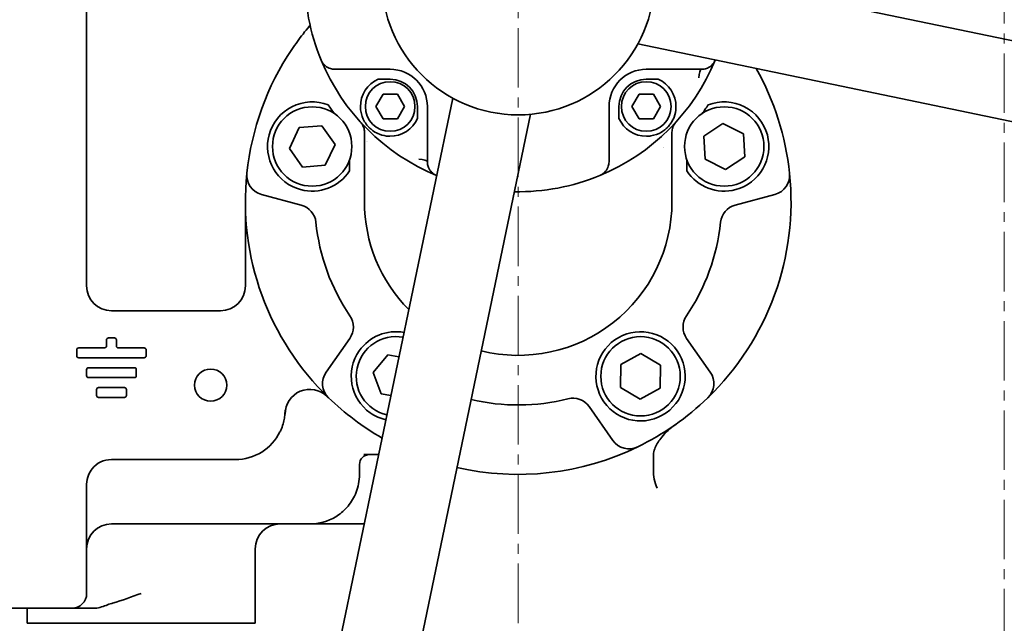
# Model space of a CAD drawing. Header units: millimetres. Extents: x -1136 to 1210, y -426 to 905.
# Tile 3 of 33: x -939 to -740, y 420 to 542. Entities that reach past the tile are written whole.
import ezdxf

# ---------------------------------------------------------------- set-up
doc = ezdxf.new("R2010")
doc.units = ezdxf.units.MM
doc.linetypes.add('点画线', pattern=[18, 12, -2, 2, -2])
doc.layers.get('0').update_dxf_attribs({"lineweight": 35})
for name, color, linetype, lineweight in [('中心线层', 1, '点画线', 18), ('尺寸线层', 110, 'Continuous', 18), ('粗实线层', 7, 'Continuous', 35)]:
    doc.layers.add(name, color=color, linetype=linetype, lineweight=lineweight)
doc.styles.add('标准', font='txt', dxfattribs={"width": 0.667})
doc.dimstyles.new('标准', dxfattribs={"dimtxt": 4.5, "dimasz": 4, "dimexe": 2, "dimexo": 0, "dimgap": 1.2625, "dimtad": 1, "dimdec": 3, "dimdsep": 46, "dimtxsty": '标准', "dimblk": '_CAXARROW', "dimcen": 0, "dimdle": 8, "dimaunit": 1, "dimazin": 2, "dimtfac": 0.707107, "dimtdec": 3, "dimtix": 1, "dimtmove": 2, "dimatfit": 3, "dimfxl": 0, "dimfrac": 2, "dimtolj": 1, "dimarcsym": 0})

# ---------------------------------------------------------------- blocks, each defined once
blk = doc.blocks.new('*X3')
at = {"layer": '尺寸线层', "linetype": 'Continuous', "lineweight": 18}
for points in [[(-1082.01, 298.52), (-1074.01, 299.52), (-1074.01, 297.52)], [(-740.01, 298.52), (-748.01, 299.52), (-748.01, 297.52)]]:
    blk.add_hatch(color=0, dxfattribs=at).paths.add_polyline_path(points, flags=0)
at = {"layer": '尺寸线层', "color": 0, "linetype": 'Continuous'}
for p, q in [((-1082.01, 527.78), (-1082.01, 294.52)), ((-740.01, 308.87), (-740.01, 294.52))]:
    blk.add_line(p, q, dxfattribs=at)
at = {"layer": '尺寸线层', "color": 0, "linetype": 'Continuous', "lineweight": 18}
blk.add_line((-1082.01, 298.52), (-740.01, 298.52), dxfattribs=at)
at = {"layer": '尺寸线层', "color": 0, "insert": (-911.01, 304.42), "char_height": 9, "width": 23.4117, "attachment_point": 5, "line_spacing_factor": 0.689862, "style": '标准'}
blk.add_mtext('\\T1.1;342', dxfattribs=at)
blk = doc.blocks.new('_CAXARROW')
blk.add_hatch(color=0).paths.add_polyline_path([(0, 0), (-1, 0.125), (-1, -0.125)], flags=0)
blk = doc.blocks.new('*X5')
at = {"layer": '尺寸线层', "linetype": 'Continuous', "lineweight": 18}
for points in [[(-1123.87, 905.28), (-1122.87, 897.28), (-1124.87, 897.28)], [(-1123.87, 372.78), (-1122.87, 380.78), (-1124.87, 380.78)]]:
    blk.add_hatch(color=0, dxfattribs=at).paths.add_polyline_path(points, flags=0)
at = {"layer": '尺寸线层', "color": 0, "linetype": 'Continuous'}
for p, q in [((-1004.01, 905.28), (-1127.87, 905.28)), ((-730.01, 372.78), (-1127.87, 372.78))]:
    blk.add_line(p, q, dxfattribs=at)
at = {"layer": '尺寸线层', "color": 0, "linetype": 'Continuous', "lineweight": 18}
blk.add_line((-1123.87, 905.28), (-1123.87, 372.78), dxfattribs=at)
at = {"layer": '尺寸线层', "color": 0, "insert": (-1129.77, 639.03), "char_height": 9, "width": 36.3182, "attachment_point": 5, "rotation": 90, "line_spacing_factor": 0.689862, "style": '标准'}
blk.add_mtext('\\T1.1;532.5', dxfattribs=at)

msp = doc.modelspace()

# ---------------------------------------------------------------- linework, layer by layer
at = {"layer": '中心线层'}
for p, q in [((-838.0081, 330.2778), (-838.0081, 770.2778)), ((-740.0081, 289.1805), (-740.0081, 643.5886))]:
    msp.add_line(p, q, dxfattribs=at)
at = {"layer": '粗实线层'}
for p, q in [((-925.0081, 488.2778), (-925.0081, 560.2057)), ((-810.6195, 552.7513), (-665.226, 522.5042)), ((-813.8783, 537.0867), (-668.4848, 506.8396)), ((-874.6928, 531.9684), (-863.8175, 531.9684)), ((-812.1987, 531.9684), (-801.3234, 531.9684)), ((-866.2154, 529.9684), (-863.8175, 529.9684)), ((-812.1987, 529.9684), (-809.8008, 529.9684)), ((-851.1992, 526.1481), (-881.4463, 380.7546)), ((-866.7042, 524.4684), (-865.2608, 526.9684)), ((-865.2608, 526.9684), (-862.3741, 526.9684)), ((-862.3741, 526.9684), (-860.9307, 524.4684)), ((-815.0854, 524.4684), (-813.642, 526.9684)), ((-813.642, 526.9684), (-810.7553, 526.9684)), ((-810.7553, 526.9684), (-809.3119, 524.4684)), ((-865.2608, 521.9684), (-866.7042, 524.4684)), ((-860.9307, 524.4684), (-862.3741, 521.9684)), ((-858.3175, 524.4684), (-858.3175, 522.0705)), ((-856.3175, 524.4684), (-856.3175, 513.5931)), ((-819.6987, 513.5931), (-819.6987, 524.4684)), ((-817.6987, 522.0705), (-817.6987, 524.4684)), ((-813.642, 521.9684), (-815.0854, 524.4684)), ((-809.3119, 524.4684), (-810.7553, 521.9684)), ((-835.5346, 522.8893), (-865.7816, 377.4958)), ((-884.146, 516.0272), (-882.1734, 520.2035)), ((-882.1734, 520.2035), (-877.5703, 520.5834)), ((-877.5703, 520.5834), (-874.9397, 516.7869)), ((-862.3741, 521.9684), (-865.2608, 521.9684)), ((-810.7553, 521.9684), (-813.642, 521.9684)), ((-800.5998, 518.4818), (-796.7397, 521.0181)), ((-796.7397, 521.0181), (-792.6131, 518.9433)), ((-872.0081, 519.2939), (-872.0081, 519.0953)), ((-869.0081, 519.2939), (-869.0081, 509.8798)), ((-807.0081, 519.2939), (-807.0081, 509.8798)), ((-804.0081, 519.0953), (-804.0081, 519.2939)), ((-800.3334, 513.8707), (-800.5998, 518.4818)), ((-792.6131, 518.9433), (-792.3467, 514.3322)), ((-874.9397, 516.7869), (-876.9123, 512.6105)), ((-881.5155, 512.2306), (-884.146, 516.0272)), ((-792.3467, 514.3322), (-796.2068, 511.7959)), ((-876.9123, 512.6105), (-881.5155, 512.2306)), ((-872.0081, 513.7188), (-872.0081, 511.485)), ((-804.0081, 511.485), (-804.0081, 513.7188)), ((-796.2068, 511.7959), (-800.3334, 513.8707)), ((-869.0081, 509.8798), (-869.0081, 505.2778)), ((-807.0081, 505.2778), (-807.0081, 509.8798)), ((-889.7663, 506.7231), (-881.7402, 504.5725)), ((-794.2759, 504.5725), (-786.2499, 506.7231)), ((-893.0081, 505.2778), (-893.0081, 488.2778)), ((-898.0081, 483.2778), (-920.0081, 483.2778)), ((-921.0081, 476.1914), (-921.0081, 477.3914)), ((-920.6081, 477.7914), (-919.4081, 477.7914)), ((-919.0081, 477.3914), (-919.0081, 476.1914)), ((-871.9622, 477.7076), (-876.7282, 470.9012)), ((-799.288, 470.9012), (-804.0539, 477.7076)), ((-927.0081, 474.1914), (-927.0081, 475.3914)), ((-926.6081, 475.7914), (-921.4081, 475.7914)), ((-918.6081, 475.7914), (-913.4081, 475.7914)), ((-913.0081, 475.3914), (-913.0081, 474.1914)), ((-817.3108, 472.4208), (-813.2781, 474.6726)), ((-813.2781, 474.6726), (-809.3116, 472.3061)), ((-913.4081, 473.7914), (-926.6081, 473.7914)), ((-867.2225, 470.8449), (-864.2624, 474.3906)), ((-864.2624, 474.3906), (-862.0467, 474.0056)), ((-925.0081, 470.1914), (-925.0081, 471.3914)), ((-924.6081, 471.7914), (-915.4081, 471.7914)), ((-915.0081, 471.3914), (-915.0081, 470.1914)), ((-865.6319, 466.5087), (-867.2225, 470.8449)), ((-817.377, 467.8025), (-817.3108, 472.4208)), ((-809.3116, 472.3061), (-809.3778, 467.6878)), ((-915.4081, 469.7914), (-924.6081, 469.7914)), ((-923.0081, 466.1914), (-923.0081, 467.3914)), ((-922.6081, 467.7914), (-917.4081, 467.7914)), ((-917.0081, 467.3914), (-917.0081, 466.1914)), ((-863.677, 466.169), (-865.6319, 466.5087)), ((-813.4105, 465.4359), (-817.377, 467.8025)), ((-809.3778, 467.6878), (-813.4105, 465.4359)), ((-917.4081, 465.7914), (-922.6081, 465.7914)), ((-885.0081, 463.2778), (-885.0081, 462.4292)), ((-823.7136, 463.9418), (-818.9476, 457.1353)), ((-895.0081, 453.2778), (-913.7631, 453.2778)), ((-869.0994, 454.2778), (-866.1508, 454.2778)), ((-810.7629, 454.0753), (-810.7629, 451.2085)), ((-870.0081, 450.2778), (-870.0081, 452.2778)), ((-925.0081, 448.2778), (-925.0081, 426.2778)), ((-920.0081, 440.2778), (-880.0081, 440.2778)), ((-880.0081, 440.2778), (-869.0633, 440.2778)), ((-891.0081, 420.2778), (-891.0081, 435.2778)), ((-940.0081, 423.2778), (-928.0081, 423.2778)), ((-937.0081, 420.2778), (-937.0081, 423.2778)), ((-928.0081, 423.2778), (-923.6545, 423.2778)), ((-891.0081, 420.2778), (-937.0081, 420.2778))]:
    msp.add_line(p, q, dxfattribs=at)
for centre, radius in [((-838.0081, 550.2778), 200), ((-838.0081, 550.2778), 27.5), ((-863.8175, 524.4684), 5), ((-812.1987, 524.4684), 5), ((-879.5429, 516.407), 8), ((-796.4733, 516.407), 8), ((-813.3443, 470.0543), 8), ((-900.0081, 468.2778), 3.25)]:
    msp.add_circle(centre, radius, dxfattribs=at)
for centre, radius, start, end in [((-838.0081, 550.2778), 175, 350.6136, 75.882496), ((-838.0081, 550.2778), 175, 170.6136, 255.882496), ((-838.0081, 550.2778), 43, 178.9702, 202.503194), ((-838.0081, 505.2778), 55, 146.059385, 174.024845), ((-838.0081, 550.2778), 43, 202.503194, 247.496806), ((-838.0081, 550.2778), 43, 292.503194, 337.496806), ((-838.0081, 550.2778), 43, 337.496806, 337.525895), ((-838.0081, 505.2778), 55, 5.975155, 29.211462), ((-863.8175, 524.4684), 7.5, 0, 90), ((-812.1987, 524.4684), 7.5, 90, 180), ((-863.8175, 524.4684), 6, 113.556464, 180.564669), ((-863.8175, 524.4684), 5.5, 0, 90), ((-812.1987, 524.4684), 5.5, 90, 180), ((-812.1987, 524.4684), 6, 359.435331, 66.443536), ((-879.5429, 516.407), 9, 68.968304, 165), ((-838.0081, 550.2778), 46, 213.621434, 216.294437), ((-838.0081, 550.2778), 46, 323.705563, 326.378566), ((-796.4733, 516.407), 9, 15, 111.031696), ((-863.8175, 524.4684), 6, 269.435331, 336.443536), ((-812.1987, 524.4684), 6, 203.556464, 270.564669), ((-879.5429, 516.407), 9, 165, 255), ((-838.0081, 550.2778), 46, 222.09863, 222.342605), ((-838.0081, 550.2778), 46, 317.657395, 317.90137), ((-796.4733, 516.407), 9, 285, 15), ((-838.0081, 505.2778), 32.8, 158.169489, 158.178797), ((-838.0081, 505.2778), 31.25, 20.421537, 20.424139), ((-838.0081, 505.2778), 55, 174.024845, 225.975155), ((-888.731, 510.5868), 4, 174.024845, 255), ((-879.5429, 516.407), 9, 255, 326.84574), ((-838.0081, 550.2778), 43, 247.496806, 247.525895), ((-838.0081, 550.2778), 43, 268.9702, 292.503194), ((-796.4733, 516.407), 9, 213.15426, 285), ((-838.0081, 505.2778), 55, 314.024845, 5.975155), ((-787.2851, 510.5868), 4, 285, 5.975155), ((-838.0081, 550.2778), 175, 260.6136, 345.882496), ((-882.7755, 500.7088), 4, 5.827497, 75), ((-838.0081, 505.2778), 31, 180, 224.625318), ((-838.0081, 505.2778), 31, 256.093626, 360), ((-793.2406, 500.7088), 4, 105, 174.172503), ((-838.0081, 505.2778), 41, 185.827497, 214.172503), ((-838.0081, 505.2778), 41, 325.827497, 354.172503), ((-920.0081, 488.2778), 5, 180, 270), ((-898.0081, 488.2778), 5, 270, 360), ((-875.2388, 480.0019), 4, 325, 34.172503), ((-800.7773, 480.0019), 4, 145.827497, 215), ((-862.6719, 470.0543), 9, 79.475164, 145), ((-813.3443, 470.0543), 9, 35, 125), ((-920.6081, 477.3914), 0.4, 90, 180), ((-919.4081, 477.3914), 0.4, 0, 90), ((-862.6719, 470.0543), 8, 79.628581, 256.867514), ((-813.3443, 470.0543), 9, 125, 215), ((-926.6081, 475.3914), 0.4, 90, 180), ((-921.4081, 476.1914), 0.4, 270, 0), ((-918.6081, 476.1914), 0.4, 180, 270), ((-913.4081, 475.3914), 0.4, 0, 90), ((-862.6719, 470.0543), 9, 145, 235), ((-813.3443, 470.0543), 9, 305, 35), ((-926.6081, 474.1914), 0.4, 180, 270), ((-913.4081, 474.1914), 0.4, 270, 0), ((-924.6081, 471.3914), 0.4, 90, 180), ((-915.4081, 471.3914), 0.4, 360, 90), ((-873.4516, 468.6069), 4, 145, 225.975155), ((-802.5646, 468.6069), 4, 314.024845, 35), ((-924.6081, 470.1914), 0.4, 180, 270), ((-915.4081, 470.1914), 0.4, 270, 0), ((-922.6081, 467.3914), 0.4, 90, 180), ((-917.4081, 467.3914), 0.4, 0, 90), ((-880.0081, 462.4292), 5, 45.572996, 180), ((-922.6081, 466.1914), 0.4, 180, 270), ((-917.4081, 466.1914), 0.4, 270, 0), ((-838.0081, 505.2778), 55, 225.975155, 240.062348), ((-838.0081, 505.2778), 41, 256.619259, 284.172503), ((-826.9902, 461.6475), 4, 35, 104.172503), ((-813.3443, 470.0543), 9, 215, 305), ((-838.0081, 505.2778), 55, 295.975155, 314.024845), ((-862.6719, 470.0543), 9, 235, 257.020932), ((-895.0081, 463.2778), 10, 270, 333.824247), ((-815.671, 459.4296), 4, 215, 295.975155), ((-838.0081, 505.2778), 55, 257.033932, 295.975155), ((-920.0081, 448.2778), 5, 90, 141.317813), ((-868.0081, 452.2778), 2, 90, 180), ((-880.0081, 450.2778), 10, 357.297914, 0), ((-920.0081, 435.2778), 5, 90, 180), ((-886.0081, 435.2778), 5, 90, 180), ((-928.0081, 426.2778), 3, 270, 0)]:
    msp.add_arc(centre, radius, start, end, dxfattribs=at)
for centre, major_axis, ratio, start_param, end_param in [((-874.6929, 531.9683), (2.4897, 0), 0.00006337, 1.57072901, 1.67924693), ((-801.0537, 529.9684), (0, 2), 0.25834541, 0, 1.42975728), ((-801.3232, 531.9683), (2.4897, 0), 0.00006337, 1.46234573, 1.57086364), ((-858.3175, 513.3235), (2, 0), 0.25834541, 0, 1.42975728), ((-856.3176, 513.593), (0, -2.4897), 0.00006337, 1.46234573, 1.57086364), ((-819.6985, 513.593), (0, 2.4897), 0.00006337, 1.57072901, 1.67924693)]:
    msp.add_ellipse(centre, major_axis=major_axis, ratio=ratio, start_param=start_param, end_param=end_param, dxfattribs=at)
for points, knots in [([(-879.9622, 540.8425), (-880.0258, 540.7675), (-880.452, 540.2623), (-881.6532, 538.7887), (-882.9062, 537.072), (-883.637, 535.9861)], [0, 0, 0, 0, 0.38866258, 2.52772572, 6.09283095, 6.09283095, 6.09283095, 6.09283095]), ([(-877.734, 533.8202), (-877.733, 533.8177), (-877.7319, 533.8153), (-877.543, 533.3627), (-877.2496, 532.9684), (-876.5774, 532.4099), (-876.2333, 532.2244), (-875.583, 532.0178), (-875.2902, 531.9726), (-874.9896, 531.9685), (-874.976, 531.9684), (-874.9624, 531.9684)], [0, 0, 0, 0, 0.00773122, 0.00773122, 1.41881094, 1.41881094, 2.57027145, 2.57027145, 3.48474232, 3.48474232, 3.52803296, 3.52803296, 3.52803296, 3.52803296]), ([(-801.0537, 531.9684), (-800.938, 531.9685), (-800.8228, 531.9751), (-800.4107, 532.0228), (-800.1293, 532.1009), (-799.5392, 532.3533), (-799.2288, 532.5581), (-798.6656, 533.1066), (-798.4383, 533.4461), (-798.2842, 533.8153), (-798.2832, 533.8177), (-798.2822, 533.8202)], [0, 0, 0, 0, 0.32402854, 0.32402854, 1.17598067, 1.17598067, 2.29234939, 2.29234939, 3.52145015, 3.52145015, 3.52971674, 3.52971674, 3.52971674, 3.52971674]), ([(-863.8766, 518.4687), (-863.94, 518.4693), (-864.0042, 518.471), (-864.6992, 518.5002), (-865.3414, 518.6265), (-866.3994, 519.0326), (-866.8113, 519.248), (-867.4169, 519.6606), (-867.6282, 519.8261), (-867.8741, 520.0472), (-867.9178, 520.0876), (-867.9854, 520.1523), (-868.0098, 520.176), (-868.055, 520.2205), (-868.0757, 520.2414), (-868.1216, 520.288), (-868.1467, 520.314), (-868.219, 520.3903), (-868.2657, 520.4412), (-868.5584, 520.7721), (-868.775, 521.0692), (-869.3547, 522.0352), (-869.6257, 522.7707), (-869.7928, 523.8461), (-869.8145, 524.1343), (-869.8172, 524.4093)], [0, 0, 0, 0, 0.20566579, 0.20566579, 2.19576451, 2.19576451, 3.56767234, 3.56767234, 4.35740438, 4.35740438, 4.53099782, 4.53099782, 4.63018866, 4.63018866, 4.71614697, 4.71614697, 4.8216053, 4.8216053, 5.024283, 5.024283, 6.11965918, 6.11965918, 8.41562128, 8.41562128, 9.29925693, 9.29925693, 9.29925693, 9.29925693]), ([(-806.199, 524.4093), (-806.1996, 524.3459), (-806.2012, 524.2817), (-806.2304, 523.5867), (-806.3568, 522.9445), (-806.7629, 521.8865), (-806.9782, 521.4745), (-807.3908, 520.8689), (-807.5563, 520.6577), (-807.7774, 520.4118), (-807.8179, 520.3681), (-807.8825, 520.3004), (-807.9062, 520.2761), (-807.9508, 520.2309), (-807.9716, 520.2102), (-808.0183, 520.1643), (-808.0442, 520.1392), (-808.1206, 520.0669), (-808.1715, 520.0202), (-808.5024, 519.7275), (-808.7994, 519.5109), (-809.7655, 518.9312), (-810.5009, 518.6602), (-811.5764, 518.4931), (-811.8645, 518.4714), (-812.1395, 518.4687)], [0, 0, 0, 0, 0.20566579, 0.20566579, 2.19576451, 2.19576451, 3.56767234, 3.56767234, 4.35740438, 4.35740438, 4.53099782, 4.53099782, 4.63018866, 4.63018866, 4.71614697, 4.71614697, 4.8216053, 4.8216053, 5.024283, 5.024283, 6.11965918, 6.11965918, 8.41562128, 8.41562128, 9.29925693, 9.29925693, 9.29925693, 9.29925693]), ([(-869.7907, 521.3146), (-869.7894, 521.3132), (-869.788, 521.3117), (-869.6035, 521.1085), (-869.367, 520.7656), (-869.0926, 520.1003), (-869.0081, 519.6318), (-869.0081, 519.2939)], [0, 0, 0, 0, 0.00633112, 0.00633112, 0.88994188, 1.33174726, 2.21535801, 2.21535801, 2.21535801, 2.21535801]), ([(-807.0081, 519.2939), (-807.0081, 519.4629), (-806.9798, 519.7891), (-806.7945, 520.5284), (-806.5041, 521.007), (-806.2281, 521.3117), (-806.2268, 521.3132), (-806.2255, 521.3146)], [0, 0, 0, 0, 0.44165396, 0.88330792, 2.2082698, 2.2082698, 2.21459875, 2.21459875, 2.21459875, 2.21459875]), ([(-856.3175, 513.3235), (-856.3174, 513.2077), (-856.3108, 513.0926), (-856.2631, 512.6805), (-856.185, 512.399), (-855.9325, 511.8089), (-855.7278, 511.4986), (-855.1793, 510.9353), (-854.8398, 510.708), (-854.4706, 510.554), (-854.4681, 510.5529), (-854.4657, 510.5519)], [0, 0, 0, 0, 0.32402854, 0.32402854, 1.17598067, 1.17598067, 2.29234939, 2.29234939, 3.52145015, 3.52145015, 3.52971674, 3.52971674, 3.52971674, 3.52971674]), ([(-821.5505, 510.5519), (-821.548, 510.5529), (-821.5455, 510.554), (-821.0929, 510.7429), (-820.6986, 511.0362), (-820.1401, 511.7085), (-819.9547, 512.0526), (-819.7481, 512.7029), (-819.7029, 512.9957), (-819.6988, 513.2963), (-819.6987, 513.3099), (-819.6987, 513.3235)], [0, 0, 0, 0, 0.00773121, 0.00773121, 1.41881086, 1.41881086, 2.57027142, 2.57027142, 3.48474232, 3.48474232, 3.52803296, 3.52803296, 3.52803296, 3.52803296]), ([(-886.0336, 458.8666), (-885.9347, 459.0677), (-885.8427, 459.2722), (-885.5636, 459.9513), (-885.4257, 460.3942), (-885.226, 461.1589), (-885.156, 461.5299), (-885.0847, 462.0317), (-885.0529, 462.3066), (-885.0333, 462.5666), (-885.0304, 462.6081), (-885.026, 462.6789), (-885.0243, 462.707), (-885.021, 462.7682), (-885.0194, 462.8003), (-885.015, 462.9001), (-885.0124, 462.9731), (-885.009, 463.1251), (-885.0081, 463.1985), (-885.0081, 463.2778)], [0, 0, 0, 0, 0.54013777, 0.54013777, 1.79564119, 1.79564119, 3.23227485, 3.23227485, 3.90312038, 3.90312038, 4.02756722, 4.02756722, 4.1101208, 4.1101208, 4.20552494, 4.20552494, 4.4080037, 4.4080037, 4.56802223, 4.56802223, 4.56802223, 4.56802223]), ([(-806.3198, 460.3239), (-807.3018, 459.6317), (-808.2751, 458.7489), (-809.6263, 457.1042), (-810.0713, 456.4049), (-810.5294, 455.3589), (-810.666, 454.9473), (-810.7501, 454.3807), (-810.7629, 454.2277), (-810.7629, 454.0753)], [0, 0, 0, 0, 3.46685914, 3.46685914, 5.98105434, 5.98105434, 7.38893968, 7.38893968, 7.89825348, 7.89825348, 7.89825348, 7.89825348]), ([(-920.0081, 453.2778), (-919.4666, 453.2778), (-918.8715, 453.2778), (-917.6342, 453.2778), (-916.9894, 453.2778), (-915.9774, 453.2778), (-915.5407, 453.2778), (-914.6454, 453.2778), (-914.1864, 453.2778), (-913.7631, 453.2778)], [0, 0, 0, 0, 1.92971194, 1.92971194, 3.85942387, 3.85942387, 5.05221094, 5.05221094, 6.244998, 6.244998, 6.244998, 6.244998]), ([(-925.0081, 448.2778), (-925.0081, 448.9087), (-924.8849, 449.5557), (-924.6427, 450.1539), (-924.4611, 450.6026), (-924.2142, 451.0244), (-923.9112, 451.4028)], [0, 0, 0, 0, 1.92644222, 1.92644222, 1.92644222, 3.37127388, 3.37127388, 3.37127388, 3.37127388]), ([(-810.7629, 451.2082), (-810.7629, 451.1996), (-810.7629, 451.1909), (-810.7611, 450.5472), (-810.6972, 449.9137), (-810.443, 448.6796), (-810.2526, 448.0796), (-810.0006, 447.5134), (-809.9986, 447.5088), (-809.9966, 447.5043)], [0, 0, 0, 0, 0.02563419, 0.02563419, 1.90757926, 1.90757926, 3.79324968, 3.79324968, 3.80844187, 3.80844187, 3.80844187, 3.80844187]), ([(-880.0081, 440.2778), (-880.0005, 440.2778), (-879.9929, 440.2778), (-878.2042, 440.2824), (-875.9607, 440.8784), (-873.6161, 442.5411), (-872.5339, 443.5759), (-871.5836, 444.8125), (-870.8029, 446.2505), (-870.2342, 447.9163), (-870.0498, 449.158), (-870.0192, 449.8064)], [0, 0, 0, 0, 0.02586571, 0.02586571, 6.10225981, 7.62135834, 9.14045686, 10.65955539, 12.17865391, 13.69775243, 15.21685096, 15.21685096, 15.21685096, 15.21685096]), ([(-914.0081, 426.2778), (-915.8508, 425.6123), (-917.8527, 424.8828), (-919.8735, 424.2816), (-919.9408, 424.2618), (-920.0081, 424.2421)], [0, 0, 0, 0, 6.12548994, 6.12548994, 6.33672897, 6.33672897, 6.33672897, 6.33672897]), ([(-920.0081, 424.2421), (-920.1702, 424.1947), (-920.3372, 424.1394), (-921.2482, 423.8198), (-922.0791, 423.4633), (-923.2315, 423.2931), (-923.453, 423.2778), (-923.6545, 423.2778)], [0, 0, 0, 0, 0.59800637, 0.59800637, 3.11567854, 3.11567854, 3.78878369, 3.78878369, 3.78878369, 3.78878369])]:
    msp.add_open_spline(points, degree=3, knots=knots, dxfattribs=at)
for points in [[(-877.734, 533.8202), (-877.7307, 533.8123), (-877.7274, 533.8044), (-877.7241, 533.7965)], [(-821.5505, 510.5519), (-821.5426, 510.5552), (-821.5347, 510.5585), (-821.5268, 510.5618)]]:
    msp.add_open_spline(points, degree=3, dxfattribs=at)

# ---------------------------------------------------------------- dimensions: what is measured, and where the dimension line sits
at = {"layer": '尺寸线层'}
dim = msp.add_linear_dim(base=(-1123.8683, 372.7778), p1=(-1004.0081, 905.2778), p2=(-730.0081, 372.7778), angle=270, dimstyle='标准', override={"dimscale": 2, "dimsah": 1, "dimtfill": 1, "dimtzin": 0}, dxfattribs=at)
dim.commit()
dim.dimension.update_dxf_attribs({"geometry": '*X5', "text_midpoint": (-1129.7683, 639.0278), "dimtype": 160})
dim = msp.add_linear_dim(base=(-740.0081, 298.5205), p1=(-1082.0081, 527.7778), p2=(-740.0081, 308.8664), dimstyle='标准', override={"dimscale": 2, "dimsah": 1, "dimtfill": 1, "dimtzin": 0}, dxfattribs=at)
dim.commit()
dim.dimension.update_dxf_attribs({"geometry": '*X3', "text_midpoint": (-911.0081, 304.4205), "dimtype": 160})

doc.saveas('drawing.dxf')
